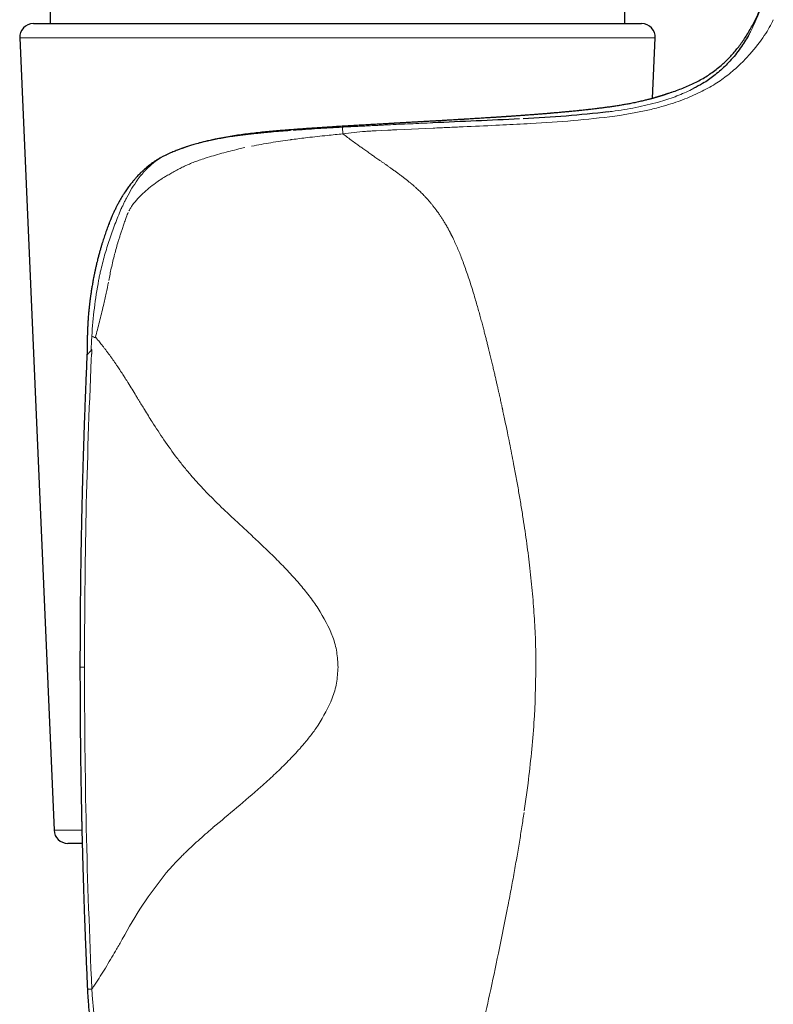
# Model space of a CAD drawing. Header units: millimetres. Extents: x 8 to 727, y 12 to 719.
# Tile 5 of 73: x 181 to 208, y 510 to 546. Entities that reach past the tile are written whole.
import ezdxf

# ---------------------------------------------------------------- set-up
doc = ezdxf.new("R2010")
doc.units = ezdxf.units.MM

msp = doc.modelspace()

# ---------------------------------------------------------------- linework, layer by layer
at = {"color": 7, "linetype": 'Continuous', "lineweight": 30}
for p, q in [((181.864, 546.282), (181.864, 547.03)), ((202.864, 547.03), (202.864, 546.282)), ((181.236, 546.282), (189.148, 546.282)), ((189.148, 546.282), (203.492, 546.282)), ((180.737, 545.761), (181.993, 516.761)), ((203.895, 543.546), (203.991, 545.761)), ((183.197, 534.133), (183.197, 534.135)), ((182.942, 522.724), (182.942, 522.724)), ((183.022, 516.282), (182.493, 516.282)), ((183.214, 510.952), (183.214, 510.952))]:
    msp.add_line(p, q, dxfattribs=at)
at = {"color": 252, "linetype": 'Continuous', "lineweight": 0}
for p, q in [((203.991, 545.761), (180.737, 545.761)), ((205.401, 543.915), (205.256, 543.836)), ((203.191, 543.378), (203.22, 543.384)), ((202.513, 542.896), (202.749, 542.931)), ((194.539, 542.399), (195.862, 542.459)), ((187.103, 541.854), (186.814, 541.761)), ((187.229, 541.891), (187.103, 541.854)), ((183.104, 522.724), (182.942, 522.724)), ((199.199, 517.476), (199.337, 518.486)), ((181.993, 516.761), (183.011, 516.761)), ((198.573, 513.857), (198.251, 512.257))]:
    msp.add_line(p, q, dxfattribs=at)
at = {"color": 252, "linetype": 'Continuous', "lineweight": 0, "flags": 128}
for points in [[(193.777, 542.361), (193.992, 542.372), (194.208, 542.383)], [(199.178, 542.611), (199.309, 542.619), (199.44, 542.626)]]:
    msp.add_lwpolyline(points, dxfattribs=at)
at = {"color": 7, "linetype": 'Continuous', "lineweight": 30}
for centre, start, end in [((181.236, 545.782), 90, 182.4813), ((203.492, 545.782), 357.5187, 90), ((182.493, 516.782), 182.4813, 270)]:
    msp.add_arc(centre, 0.5, start, end, dxfattribs=at)
for points, knots in [([(204.58, 543.77), (204.587, 543.772), (204.67, 543.8), (204.828, 543.855), (205.052, 543.941), (205.27, 544.035), (205.482, 544.138), (205.687, 544.248), (205.885, 544.367), (206.077, 544.496), (206.263, 544.636), (206.431, 544.777), (206.582, 544.917), (206.719, 545.055), (206.852, 545.201), (206.982, 545.357), (207.108, 545.521), (207.229, 545.693), (207.347, 545.874), (207.461, 546.065), (207.568, 546.259), (207.668, 546.456), (207.763, 546.654), (207.822, 546.79), (207.852, 546.86)], [0, 0, 0, 0, 0.004219, 0.056351, 0.107772, 0.158617, 0.209039, 0.259212, 0.308436, 0.357813, 0.407563, 0.457924, 0.498824, 0.540409, 0.582817, 0.626186, 0.670656, 0.715539, 0.761752, 0.809426, 0.858689, 0.904296, 0.95137, 1, 1, 1, 1]), ([(207.396, 545.843), (207.352, 545.768), (207.267, 545.623), (207.108, 545.387), (206.929, 545.147), (206.737, 544.924), (206.541, 544.721), (206.347, 544.541), (206.089, 544.331), (205.792, 544.118), (205.511, 543.972), (205.401, 543.915)], [0, 0, 0, 0, 0.139834, 0.273161, 0.400334, 0.521774, 0.613721, 0.700187, 0.781519, 0.91382, 1, 1, 1, 1]), ([(204.479, 543.731), (204.479, 543.731), (204.48, 543.732), (204.478, 543.731), (204.476, 543.731), (204.473, 543.729), (204.469, 543.728), (204.464, 543.726), (204.459, 543.724), (204.454, 543.722), (204.449, 543.721), (204.444, 543.718), (204.436, 543.716), (204.426, 543.712), (204.411, 543.707), (204.393, 543.7), (204.372, 543.693), (204.351, 543.685), (204.33, 543.678), (204.311, 543.672), (204.29, 543.665), (204.269, 543.658), (204.249, 543.651), (204.229, 543.645), (204.211, 543.639), (204.195, 543.634), (204.18, 543.629), (204.166, 543.625), (204.154, 543.622), (204.145, 543.618), (204.137, 543.616), (204.131, 543.614), (204.125, 543.612), (204.117, 543.61), (204.107, 543.607), (204.093, 543.603), (204.076, 543.598), (204.055, 543.592), (204.031, 543.585), (204.004, 543.577), (203.973, 543.568), (203.938, 543.558), (203.898, 543.547), (203.854, 543.535), (203.804, 543.522), (203.748, 543.507), (203.687, 543.491), (203.619, 543.475), (203.545, 543.457), (203.464, 543.438), (203.376, 543.418), (203.286, 543.398), (203.223, 543.385), (203.193, 543.379)], [0, 0, 0, 0, 0.0069779, 0.0230966, 0.0456338, 0.0663316, 0.0851871, 0.1021982, 0.1173629, 0.1304582, 0.1417704, 0.1517426, 0.1622045, 0.1829889, 0.2060475, 0.2313792, 0.2589826, 0.2888558, 0.3087497, 0.3295351, 0.3511973, 0.3722263, 0.391605, 0.409032, 0.4248686, 0.4391152, 0.4517726, 0.4628414, 0.4723219, 0.4802147, 0.4865202, 0.4903614, 0.4945316, 0.5002669, 0.507567, 0.5179655, 0.5304573, 0.5450414, 0.5617165, 0.5804811, 0.6009428, 0.6234166, 0.6479005, 0.6743922, 0.7034258, 0.7345355, 0.7677182, 0.8029707, 0.8402897, 0.8789507, 0.9195987, 0.9622309, 1, 1, 1, 1]), ([(203.194, 543.379), (203.162, 543.373), (203.082, 543.356), (202.948, 543.331), (202.792, 543.304), (202.634, 543.278), (202.474, 543.253), (202.313, 543.23), (202.152, 543.208), (201.991, 543.187), (201.82, 543.166), (201.639, 543.145), (201.449, 543.123), (201.26, 543.103), (201.075, 543.084), (200.893, 543.066), (200.71, 543.049), (200.526, 543.032), (200.343, 543.015), (200.166, 543), (199.997, 542.986), (199.835, 542.973), (199.681, 542.961), (199.539, 542.95), (199.409, 542.94), (199.291, 542.931), (199.181, 542.923), (199.079, 542.916), (198.985, 542.909), (198.901, 542.903), (198.827, 542.898), (198.761, 542.893), (198.703, 542.889), (198.652, 542.886), (198.608, 542.883), (198.573, 542.88), (198.544, 542.878), (198.519, 542.877), (198.497, 542.875), (198.475, 542.874), (198.45, 542.872), (198.419, 542.87), (198.38, 542.867), (198.332, 542.864), (198.278, 542.861), (198.193, 542.855), (198.078, 542.847), (197.912, 542.837), (197.722, 542.825), (197.505, 542.811), (197.281, 542.798), (197.055, 542.784), (196.832, 542.771), (196.604, 542.757), (196.374, 542.744), (196.141, 542.73), (195.911, 542.717), (195.686, 542.704), (195.466, 542.692), (195.249, 542.68), (195.053, 542.668), (194.873, 542.658), (194.704, 542.649), (194.525, 542.639), (194.335, 542.628), (194.134, 542.617), (193.921, 542.605), (193.698, 542.592), (193.462, 542.579), (193.213, 542.564), (192.952, 542.549), (192.679, 542.533), (192.394, 542.516), (192.12, 542.499), (191.859, 542.482), (191.612, 542.466), (191.357, 542.448), (191.096, 542.43), (190.837, 542.411), (190.579, 542.391), (190.324, 542.37), (190.064, 542.348), (189.799, 542.324), (189.528, 542.297), (189.251, 542.267), (188.977, 542.233), (188.706, 542.195), (188.437, 542.153), (188.164, 542.105), (187.949, 542.064), (187.827, 542.036), (187.796, 542.029)], [0, 0, 0, 0, 0.011863, 0.029518, 0.046743, 0.063538, 0.079904, 0.095561, 0.110804, 0.125633, 0.140047, 0.156668, 0.1727, 0.188144, 0.202998, 0.217263, 0.230938, 0.245182, 0.258722, 0.271557, 0.283688, 0.295113, 0.305833, 0.315846, 0.324404, 0.332367, 0.339737, 0.346511, 0.352691, 0.358276, 0.363067, 0.367312, 0.371036, 0.374371, 0.377336, 0.379407, 0.38125, 0.382865, 0.384252, 0.385505, 0.386988, 0.388981, 0.391486, 0.394503, 0.398018, 0.401719, 0.410625, 0.41979, 0.432601, 0.445885, 0.459592, 0.473176, 0.486494, 0.499547, 0.513484, 0.527104, 0.540408, 0.553395, 0.566067, 0.578422, 0.590621, 0.599567, 0.6091, 0.619221, 0.629931, 0.64123, 0.653119, 0.665599, 0.678673, 0.692596, 0.707138, 0.722304, 0.738098, 0.754525, 0.767881, 0.781635, 0.79579, 0.810349, 0.825319, 0.839286, 0.8536, 0.868266, 0.883301, 0.89872, 0.914542, 0.93079, 0.946078, 0.961766, 0.977879, 0.994443, 1, 1, 1, 1]), ([(202.27, 543.051), (201.757, 542.996), (200.725, 542.885), (199.683, 542.829), (199.158, 542.802)], [0, 0, 0, 0, 0.497017, 1, 1, 1, 1]), ([(199.025, 542.795), (198.497, 542.769), (197.44, 542.719), (196.383, 542.674), (195.854, 542.652)], [0, 0, 0, 0, 0.4997652, 1, 1, 1, 1]), ([(187.794, 542.029), (187.731, 542.015), (187.57, 541.98), (187.412, 541.94), (187.316, 541.915)], [0, 0, 0, 0, 0.393131, 1, 1, 1, 1]), ([(187.315, 541.915), (187.28, 541.905), (187.212, 541.887), (187.115, 541.859), (187.026, 541.832), (186.947, 541.807), (186.881, 541.786), (186.827, 541.768), (186.783, 541.753), (186.745, 541.74), (186.711, 541.728), (186.672, 541.714), (186.623, 541.696), (186.564, 541.674), (186.497, 541.649), (186.422, 541.619), (186.34, 541.585), (186.251, 541.547), (186.156, 541.504), (186.053, 541.457), (185.982, 541.422), (185.945, 541.404)], [0, 0, 0, 0, 0.074646, 0.142985, 0.205075, 0.260944, 0.310605, 0.345274, 0.376116, 0.403133, 0.426426, 0.450872, 0.487522, 0.53039, 0.579498, 0.634871, 0.696532, 0.763236, 0.836044, 0.914963, 1, 1, 1, 1]), ([(185.916, 541.388), (185.905, 541.382), (185.857, 541.357), (185.779, 541.31), (185.683, 541.248), (185.597, 541.188), (185.519, 541.131), (185.451, 541.077), (185.392, 541.029), (185.343, 540.987), (185.303, 540.953), (185.271, 540.924), (185.243, 540.898), (185.211, 540.868), (185.169, 540.827), (185.117, 540.776), (185.061, 540.718), (185.001, 540.653), (184.938, 540.581), (184.859, 540.488), (184.767, 540.372), (184.664, 540.232), (184.573, 540.098), (184.494, 539.973), (184.427, 539.861), (184.364, 539.748), (184.306, 539.64), (184.26, 539.549), (184.224, 539.474), (184.195, 539.415), (184.17, 539.359), (184.146, 539.308), (184.126, 539.261), (184.108, 539.22), (184.094, 539.188), (184.083, 539.16), (184.071, 539.132), (184.057, 539.099), (184.041, 539.06), (184.024, 539.017), (183.989, 538.929), (183.939, 538.795), (183.873, 538.611), (183.82, 538.453), (183.778, 538.322), (183.746, 538.219), (183.713, 538.107), (183.678, 537.987), (183.642, 537.856), (183.605, 537.716), (183.575, 537.597), (183.551, 537.501), (183.536, 537.435), (183.522, 537.375), (183.511, 537.328), (183.504, 537.294), (183.499, 537.271), (183.495, 537.253), (183.491, 537.233), (183.485, 537.207), (183.477, 537.171), (183.468, 537.127), (183.458, 537.075), (183.439, 536.982), (183.415, 536.853), (183.387, 536.694), (183.362, 536.54), (183.344, 536.421), (183.332, 536.332), (183.324, 536.273), (183.316, 536.213), (183.308, 536.155), (183.301, 536.1), (183.296, 536.054), (183.292, 536.02), (183.288, 535.989), (183.285, 535.956), (183.28, 535.911), (183.274, 535.854), (183.267, 535.785), (183.259, 535.706), (183.251, 535.616), (183.244, 535.533), (183.239, 535.456), (183.234, 535.389), (183.229, 535.318), (183.225, 535.246), (183.222, 535.181), (183.219, 535.128), (183.218, 535.091), (183.217, 535.062), (183.216, 535.034), (183.214, 534.999), (183.213, 534.952), (183.211, 534.89), (183.21, 534.822), (183.208, 534.751), (183.208, 534.677), (183.207, 534.605), (183.206, 534.534), (183.206, 534.477), (183.205, 534.428), (183.204, 534.382), (183.203, 534.329), (183.201, 534.268), (183.199, 534.202), (183.197, 534.156), (183.196, 534.133)], [0, 0, 0, 0, 0.004757, 0.019767, 0.033721, 0.046657, 0.058574, 0.069447, 0.079132, 0.087017, 0.093657, 0.099025, 0.103224, 0.107838, 0.115856, 0.125, 0.135095, 0.146159, 0.158208, 0.170977, 0.191848, 0.213689, 0.236477, 0.252542, 0.269021, 0.285498, 0.300809, 0.314872, 0.323617, 0.331796, 0.339407, 0.346451, 0.352917, 0.358439, 0.362833, 0.366, 0.369637, 0.374076, 0.379317, 0.385285, 0.391453, 0.4143, 0.438447, 0.463935, 0.476178, 0.489461, 0.503857, 0.519387, 0.536075, 0.553947, 0.573034, 0.581647, 0.590434, 0.598198, 0.604455, 0.608308, 0.611219, 0.613197, 0.615107, 0.618673, 0.623228, 0.628778, 0.635329, 0.642779, 0.663769, 0.683744, 0.702674, 0.721158, 0.72847, 0.73581, 0.743178, 0.750574, 0.757659, 0.763402, 0.767725, 0.770621, 0.774667, 0.780203, 0.787236, 0.795776, 0.805776, 0.816843, 0.828908, 0.836841, 0.845157, 0.85386, 0.86295, 0.872058, 0.877947, 0.882541, 0.885837, 0.888802, 0.892638, 0.898786, 0.906359, 0.915314, 0.924253, 0.932526, 0.942345, 0.95101, 0.958513, 0.963535, 0.969091, 0.975602, 0.983067, 0.991487, 1, 1, 1, 1]), ([(183.197, 534.135), (183.194, 534.088), (183.187, 533.927), (183.175, 533.654), (183.161, 533.321), (183.148, 533), (183.136, 532.69), (183.124, 532.392), (183.113, 532.097), (183.103, 531.804), (183.093, 531.516), (183.083, 531.242), (183.075, 530.982), (183.067, 530.735), (183.06, 530.503), (183.053, 530.284), (183.047, 530.08), (183.042, 529.889), (183.037, 529.724), (183.033, 529.582), (183.03, 529.46), (183.027, 529.341), (183.024, 529.219), (183.021, 529.081), (183.017, 528.926), (183.013, 528.752), (183.008, 528.567), (183.004, 528.371), (182.999, 528.162), (182.995, 527.943), (182.99, 527.718), (182.986, 527.49), (182.982, 527.258), (182.977, 527.016), (182.973, 526.765), (182.969, 526.504), (182.966, 526.233), (182.962, 525.953), (182.958, 525.662), (182.955, 525.362), (182.952, 525.052), (182.949, 524.733), (182.947, 524.383), (182.945, 524.002), (182.943, 523.588), (182.942, 523.16), (182.942, 522.871), (182.942, 522.724)], [0, 0, 0, 0, 0.012328, 0.042517, 0.071694, 0.099861, 0.127017, 0.153163, 0.178298, 0.20478, 0.23004, 0.254077, 0.276892, 0.298485, 0.318856, 0.338005, 0.355932, 0.372638, 0.388121, 0.39943, 0.409984, 0.42004, 0.430721, 0.44216, 0.45634, 0.471534, 0.487741, 0.504963, 0.523199, 0.542449, 0.562712, 0.582178, 0.602496, 0.623666, 0.645688, 0.668562, 0.692288, 0.716867, 0.742298, 0.768581, 0.795717, 0.823706, 0.852547, 0.887633, 0.923903, 0.961359, 1, 1, 1, 1]), ([(182.942, 522.724), (182.942, 522.603), (182.942, 522.365), (182.943, 522.013), (182.944, 521.674), (182.945, 521.346), (182.947, 521.031), (182.949, 520.727), (182.952, 520.442), (182.954, 520.176), (182.957, 519.928), (182.96, 519.69), (182.962, 519.462), (182.965, 519.244), (182.968, 519.036), (182.971, 518.837), (182.974, 518.649), (182.977, 518.47), (182.98, 518.301), (182.983, 518.142), (182.985, 517.996), (182.988, 517.862), (182.99, 517.738), (182.993, 517.616), (182.995, 517.492), (182.998, 517.351), (183.001, 517.193), (183.005, 517.016), (183.01, 516.828), (183.014, 516.627), (183.019, 516.415), (183.025, 516.192), (183.031, 515.963), (183.037, 515.73), (183.044, 515.494), (183.051, 515.248), (183.058, 514.992), (183.067, 514.726), (183.075, 514.45), (183.085, 514.165), (183.095, 513.869), (183.106, 513.563), (183.117, 513.248), (183.13, 512.923), (183.143, 512.567), (183.159, 512.179), (183.177, 511.757), (183.195, 511.347), (183.207, 511.077), (183.213, 510.952)], [0, 0, 0, 0, 0.030814, 0.06063, 0.089447, 0.117266, 0.144087, 0.169909, 0.194734, 0.216614, 0.237655, 0.257857, 0.277222, 0.295748, 0.313436, 0.330286, 0.346298, 0.361471, 0.375807, 0.389304, 0.401964, 0.413132, 0.423556, 0.433488, 0.444038, 0.455335, 0.469341, 0.484348, 0.500356, 0.517365, 0.535376, 0.554389, 0.574403, 0.593629, 0.613696, 0.634605, 0.656356, 0.678949, 0.702383, 0.726659, 0.751777, 0.777737, 0.804539, 0.832184, 0.86067, 0.895325, 0.931151, 0.968147, 1, 1, 1, 1]), ([(183.023, 516.282), (183.023, 516.253), (183.026, 516.146), (183.031, 515.963), (183.037, 515.73), (183.044, 515.494), (183.051, 515.248), (183.058, 514.992), (183.067, 514.726), (183.075, 514.45), (183.085, 514.165), (183.095, 513.869), (183.106, 513.563), (183.117, 513.248), (183.13, 512.923), (183.143, 512.567), (183.159, 512.179), (183.177, 511.757), (183.195, 511.347), (183.207, 511.077), (183.213, 510.952)], [0, 0, 0, 0, 0.016264, 0.060451, 0.102898, 0.147204, 0.193367, 0.241389, 0.291269, 0.343007, 0.396604, 0.45206, 0.509375, 0.568549, 0.629582, 0.692475, 0.768987, 0.848083, 0.929763, 1, 1, 1, 1]), ([(183.213, 510.952), (183.216, 510.893), (183.223, 510.762), (183.236, 510.562), (183.251, 510.357), (183.267, 510.163), (183.285, 509.98), (183.303, 509.813), (183.321, 509.66), (183.338, 509.52), (183.356, 509.391), (183.373, 509.273), (183.393, 509.138), (183.419, 508.982), (183.451, 508.799), (183.486, 508.61), (183.526, 508.416), (183.56, 508.262), (183.586, 508.148), (183.602, 508.079), (183.618, 508.015), (183.632, 507.959), (183.644, 507.91), (183.654, 507.869), (183.663, 507.835), (183.669, 507.811), (183.674, 507.793), (183.678, 507.777), (183.684, 507.757), (183.691, 507.729), (183.701, 507.691), (183.714, 507.645), (183.728, 507.592), (183.75, 507.515), (183.78, 507.414), (183.818, 507.287), (183.859, 507.157), (183.904, 507.019), (183.952, 506.879), (184.002, 506.737), (184.055, 506.594), (184.111, 506.45), (184.167, 506.308), (184.224, 506.171), (184.281, 506.039), (184.337, 505.913), (184.383, 505.813), (184.417, 505.74), (184.438, 505.696), (184.456, 505.657), (184.472, 505.625), (184.484, 505.6), (184.494, 505.579), (184.504, 505.56), (184.516, 505.536), (184.533, 505.502), (184.555, 505.457), (184.581, 505.407), (184.609, 505.353), (184.655, 505.265), (184.722, 505.14), (184.813, 504.978), (184.898, 504.832), (184.976, 504.702), (185.047, 504.587), (185.126, 504.464), (185.209, 504.338), (185.297, 504.21), (185.388, 504.081), (185.486, 503.946), (185.592, 503.806), (185.706, 503.661), (185.829, 503.512), (185.949, 503.372), (186.029, 503.283), (186.065, 503.243)], [0, 0, 0, 0, 0.020932, 0.046477, 0.070713, 0.093621, 0.115181, 0.135376, 0.153163, 0.169729, 0.185073, 0.199191, 0.212083, 0.233337, 0.255197, 0.27782, 0.30121, 0.325372, 0.334012, 0.34263, 0.350456, 0.357349, 0.363308, 0.368332, 0.372419, 0.37557, 0.377226, 0.378884, 0.38139, 0.384761, 0.388997, 0.395428, 0.401882, 0.408313, 0.423873, 0.43932, 0.45544, 0.472603, 0.490816, 0.508187, 0.526426, 0.54516, 0.563395, 0.581075, 0.598194, 0.614749, 0.630737, 0.637482, 0.64345, 0.648561, 0.652815, 0.656211, 0.658748, 0.660909, 0.663814, 0.668585, 0.674605, 0.681652, 0.688947, 0.69642, 0.717486, 0.739853, 0.763523, 0.778427, 0.794677, 0.81228, 0.831237, 0.849309, 0.868462, 0.888697, 0.910015, 0.932417, 0.955904, 0.980478, 1, 1, 1, 1])]:
    msp.add_open_spline(points, degree=3, knots=knots, dxfattribs=at)
at = {"color": 252, "linetype": 'Continuous', "lineweight": 0}
for points, knots in [([(207.852, 546.86), (207.849, 546.849), (207.841, 546.826), (207.774, 546.645), (207.666, 546.371), (207.535, 546.108), (207.471, 545.979)], [0, 0, 0, 0, 0.249439, 0.499339, 0.753996, 1, 1, 1, 1]), ([(207.452, 545.16), (207.645, 545.395), (208.03, 545.867), (208.216, 546.239), (208.309, 546.426)], [0, 0, 0, 0, 0.499918, 1, 1, 1, 1]), ([(207.471, 545.979), (207.459, 545.956), (207.435, 545.912), (207.409, 545.866), (207.396, 545.843)], [0, 0, 0, 0, 0.502138, 1, 1, 1, 1]), ([(206.645, 544.4), (206.795, 544.524), (207.106, 544.78), (207.334, 545.03), (207.452, 545.16)], [0, 0, 0, 0, 0.4817617, 1, 1, 1, 1]), ([(205.631, 543.769), (205.821, 543.869), (206.201, 544.068), (206.497, 544.289), (206.645, 544.4)], [0, 0, 0, 0, 0.499954, 1, 1, 1, 1]), ([(202.749, 542.931), (202.927, 542.961), (203.273, 543.02), (203.787, 543.127), (204.245, 543.248), (204.648, 543.37), (204.996, 543.492), (205.317, 543.627), (205.526, 543.722), (205.631, 543.769)], [0, 0, 0, 0, 0.169789, 0.331668, 0.49993, 0.63097, 0.750024, 0.874866, 1, 1, 1, 1]), ([(203.22, 543.384), (203.295, 543.4), (203.446, 543.432), (203.648, 543.481), (203.811, 543.522), (203.94, 543.558), (204.037, 543.585), (204.107, 543.606), (204.146, 543.618), (204.16, 543.623), (204.164, 543.624), (204.169, 543.625), (204.173, 543.627), (204.177, 543.628), (204.183, 543.63), (204.192, 543.632), (204.205, 543.637), (204.223, 543.642), (204.248, 543.65), (204.279, 543.66), (204.314, 543.672), (204.35, 543.684), (204.386, 543.696), (204.419, 543.708), (204.441, 543.716), (204.453, 543.72), (204.456, 543.721), (204.459, 543.723), (204.461, 543.724), (204.464, 543.725), (204.467, 543.726), (204.47, 543.727), (204.473, 543.728), (204.476, 543.729), (204.481, 543.731), (204.488, 543.734), (204.499, 543.738), (204.512, 543.743), (204.525, 543.748), (204.539, 543.753), (204.551, 543.758), (204.563, 543.763), (204.572, 543.767), (204.579, 543.77), (204.58, 543.77), (204.58, 543.77)], [0, 0, 0, 0, 0.08493, 0.169984, 0.255166, 0.31146, 0.36781, 0.417442, 0.439294, 0.442156, 0.445018, 0.447881, 0.450743, 0.453606, 0.456468, 0.46258, 0.471534, 0.483332, 0.50225, 0.525689, 0.553653, 0.586146, 0.618492, 0.654353, 0.688822, 0.692354, 0.695913, 0.699498, 0.703109, 0.706747, 0.710411, 0.714101, 0.717818, 0.721025, 0.726153, 0.737448, 0.753067, 0.773012, 0.797286, 0.8225, 0.851139, 0.883205, 0.918702, 0.957632, 1, 1, 1, 1]), ([(203.895, 543.548), (203.914, 543.553), (203.968, 543.568), (204.023, 543.584), (204.065, 543.597), (204.083, 543.602), (204.1, 543.607), (204.117, 543.612), (204.133, 543.617), (204.149, 543.622), (204.165, 543.627), (204.221, 543.645), (204.308, 543.674), (204.409, 543.708), (204.486, 543.735), (204.54, 543.755), (204.574, 543.768), (204.578, 543.769), (204.58, 543.77)], [0, 0, 0, 0, 0.040308, 0.116764, 0.131649, 0.146492, 0.161292, 0.176051, 0.190769, 0.205447, 0.220084, 0.234682, 0.364685, 0.493349, 0.620956, 0.747768, 0.874035, 1, 1, 1, 1]), ([(205.256, 543.836), (205.08, 543.758), (204.728, 543.6), (204.314, 543.474), (204.108, 543.411)], [0, 0, 0, 0, 0.499937, 1, 1, 1, 1]), ([(204.48, 543.731), (204.481, 543.731), (204.512, 543.748), (204.547, 543.759), (204.58, 543.77)], [0, 0, 0, 0, 0.018531, 1, 1, 1, 1]), ([(204.108, 543.411), (203.835, 543.341), (203.288, 543.199), (202.706, 543.114), (202.415, 543.071)], [0, 0, 0, 0, 0.499763, 1, 1, 1, 1]), ([(199.114, 542.918), (199.257, 542.928), (199.542, 542.949), (199.953, 542.982), (200.351, 543.015), (200.735, 543.05), (201.103, 543.086), (201.455, 543.123), (201.79, 543.162), (202.108, 543.202), (202.408, 543.243), (202.69, 543.286), (202.953, 543.331), (203.112, 543.362), (203.191, 543.378)], [0, 0, 0, 0, 0.083624, 0.167192, 0.250707, 0.33417, 0.417581, 0.500937, 0.584238, 0.667483, 0.750675, 0.833819, 0.916923, 1, 1, 1, 1]), ([(202.415, 543.071), (202.391, 543.067), (202.343, 543.061), (202.294, 543.054), (202.27, 543.051)], [0, 0, 0, 0, 0.4996302, 1, 1, 1, 1]), ([(193.318, 542.569), (193.434, 542.576), (193.666, 542.589), (194.011, 542.609), (194.356, 542.628), (194.698, 542.647), (195.037, 542.666), (195.371, 542.685), (195.7, 542.704), (196.027, 542.723), (196.352, 542.741), (196.677, 542.76), (196.999, 542.779), (197.318, 542.799), (197.633, 542.818), (197.941, 542.838), (198.243, 542.857), (198.539, 542.877), (198.83, 542.897), (199.019, 542.911), (199.114, 542.918)], [0, 0, 0, 0, 0.056356, 0.112662, 0.168921, 0.225135, 0.281306, 0.336434, 0.391523, 0.446574, 0.501586, 0.55756, 0.613494, 0.669389, 0.725245, 0.781062, 0.835847, 0.890596, 0.945313, 1, 1, 1, 1]), ([(199.44, 542.626), (199.955, 542.656), (200.985, 542.717), (202.003, 542.836), (202.513, 542.896)], [0, 0, 0, 0, 0.500084, 1, 1, 1, 1]), ([(187.291, 541.908), (187.459, 541.95), (187.789, 542.033), (188.293, 542.13), (188.796, 542.209), (189.298, 542.273), (189.8, 542.324), (190.336, 542.371), (190.906, 542.415), (191.51, 542.458), (192.115, 542.497), (192.718, 542.534), (193.118, 542.557), (193.318, 542.569)], [0, 0, 0, 0, 0.088835, 0.175766, 0.261161, 0.345343, 0.428603, 0.511202, 0.609759, 0.707846, 0.805534, 0.902894, 1, 1, 1, 1]), ([(190.639, 542.37), (190.522, 542.361), (190.286, 542.343), (190.052, 542.323), (189.934, 542.313)], [0, 0, 0, 0, 0.491382, 1, 1, 1, 1]), ([(192.537, 542.493), (192.238, 542.475), (191.633, 542.439), (191.038, 542.398), (190.738, 542.377)], [0, 0, 0, 0, 0.495148, 1, 1, 1, 1]), ([(192.953, 542.515), (192.884, 542.512), (192.746, 542.505), (192.606, 542.497), (192.537, 542.493)], [0, 0, 0, 0, 0.5013199, 1, 1, 1, 1]), ([(192.562, 542.246), (192.557, 542.312), (192.545, 542.444), (192.54, 542.477), (192.537, 542.493)], [0, 0, 0, 0, 0.50007, 1, 1, 1, 1]), ([(192.562, 542.246), (192.699, 542.262), (192.972, 542.294), (193.246, 542.325), (193.383, 542.34)], [0, 0, 0, 0, 0.499962, 1, 1, 1, 1]), ([(193.368, 542.535), (193.299, 542.532), (193.16, 542.525), (193.022, 542.518), (192.953, 542.515)], [0, 0, 0, 0, 0.4984004, 1, 1, 1, 1]), ([(193.786, 542.557), (193.716, 542.553), (193.577, 542.546), (193.438, 542.539), (193.368, 542.535)], [0, 0, 0, 0, 0.500199, 1, 1, 1, 1]), ([(193.383, 542.34), (193.449, 542.344), (193.58, 542.351), (193.711, 542.358), (193.777, 542.361)], [0, 0, 0, 0, 0.499951, 1, 1, 1, 1]), ([(194.197, 542.577), (194.129, 542.574), (193.992, 542.567), (193.855, 542.56), (193.786, 542.557)], [0, 0, 0, 0, 0.500091, 1, 1, 1, 1]), ([(195.854, 542.652), (195.577, 542.64), (195.025, 542.616), (194.473, 542.59), (194.197, 542.577)], [0, 0, 0, 0, 0.500525, 1, 1, 1, 1]), ([(194.208, 542.383), (194.263, 542.385), (194.374, 542.391), (194.484, 542.396), (194.539, 542.399)], [0, 0, 0, 0, 0.499978, 1, 1, 1, 1]), ([(195.862, 542.458), (196.044, 542.467), (196.409, 542.483), (196.774, 542.499), (196.957, 542.507)], [0, 0, 0, 0, 0.499941, 1, 1, 1, 1]), ([(196.957, 542.507), (197.359, 542.524), (198.099, 542.557), (198.839, 542.594), (199.178, 542.611)], [0, 0, 0, 0, 0.542537, 1, 1, 1, 1]), ([(188.092, 542.083), (187.954, 542.057), (187.684, 542.006), (187.421, 541.94), (187.291, 541.908)], [0, 0, 0, 0, 0.509636, 1, 1, 1, 1]), ([(188.606, 542.166), (188.518, 542.153), (188.346, 542.128), (188.176, 542.098), (188.092, 542.083)], [0, 0, 0, 0, 0.506736, 1, 1, 1, 1]), ([(189.405, 542.263), (189.268, 542.248), (189, 542.22), (188.735, 542.184), (188.606, 542.166)], [0, 0, 0, 0, 0.510598, 1, 1, 1, 1]), ([(190.634, 542.031), (190.397, 541.997), (189.922, 541.928), (189.455, 541.839), (189.221, 541.795)], [0, 0, 0, 0, 0.498613, 1, 1, 1, 1]), ([(189.448, 542.267), (189.44, 542.267), (189.426, 542.265), (189.412, 542.264), (189.405, 542.263)], [0, 0, 0, 0, 0.5005679, 1, 1, 1, 1]), ([(189.934, 542.313), (189.846, 542.305), (189.683, 542.291), (189.522, 542.275), (189.448, 542.267)], [0, 0, 0, 0, 0.533058, 1, 1, 1, 1]), ([(190.634, 542.031), (190.646, 542.032), (190.671, 542.036), (190.695, 542.039), (190.707, 542.041)], [0, 0, 0, 0, 0.500046, 1, 1, 1, 1]), ([(190.707, 542.041), (190.8, 542.053), (190.986, 542.078), (191.173, 542.1), (191.266, 542.112)], [0, 0, 0, 0, 0.500373, 1, 1, 1, 1]), ([(191.266, 542.112), (191.506, 542.139), (191.938, 542.187), (192.371, 542.228), (192.563, 542.246)], [0, 0, 0, 0, 0.556568, 1, 1, 1, 1]), ([(193.623, 541.476), (193.597, 541.494), (193.546, 541.53), (193.471, 541.584), (193.398, 541.635), (193.329, 541.684), (193.262, 541.732), (193.198, 541.778), (193.136, 541.822), (193.038, 541.893), (192.902, 541.991), (192.73, 542.118), (192.619, 542.203), (192.563, 542.246)], [0, 0, 0, 0, 0.0708767, 0.1394686, 0.2057893, 0.2698493, 0.3316567, 0.3912169, 0.4485332, 0.5036066, 0.6679216, 0.833294, 1, 1, 1, 1]), ([(185.912, 541.384), (185.964, 541.41), (186.03, 541.442), (186.1, 541.475), (186.12, 541.484), (186.126, 541.487), (186.202, 541.522), (186.426, 541.621), (186.659, 541.705), (186.814, 541.761)], [0, 0, 0, 0, 0.180175, 0.228441, 0.24213, 0.246366, 0.248862, 0.503348, 1, 1, 1, 1]), ([(187.291, 541.908), (187.282, 541.905), (187.261, 541.899), (187.241, 541.894), (187.229, 541.891)], [0, 0, 0, 0, 0.430031, 1, 1, 1, 1]), ([(187.524, 541.357), (187.726, 541.419), (188.129, 541.542), (188.545, 541.643), (188.753, 541.694)], [0, 0, 0, 0, 0.50002, 1, 1, 1, 1]), ([(188.753, 541.694), (188.79, 541.702), (188.863, 541.719), (188.936, 541.736), (188.972, 541.744)], [0, 0, 0, 0, 0.5003048, 1, 1, 1, 1]), ([(185.912, 541.384), (185.816, 541.321), (185.623, 541.195), (185.451, 541.03), (185.365, 540.948)], [0, 0, 0, 0, 0.499986, 1, 1, 1, 1]), ([(187.131, 541.219), (187.187, 541.24), (187.317, 541.289), (187.449, 541.332), (187.524, 541.357)], [0, 0, 0, 0, 0.431679, 1, 1, 1, 1]), ([(194.731, 540.689), (194.693, 540.718), (194.619, 540.774), (194.51, 540.855), (194.406, 540.93), (194.308, 541), (194.215, 541.065), (194.128, 541.125), (194.043, 541.185), (193.959, 541.243), (193.878, 541.299), (193.804, 541.35), (193.737, 541.396), (193.678, 541.438), (193.64, 541.464), (193.623, 541.476)], [0, 0, 0, 0, 0.105074, 0.204184, 0.297642, 0.385707, 0.468592, 0.546467, 0.619472, 0.698628, 0.771425, 0.837938, 0.898194, 0.952212, 1, 1, 1, 1]), ([(185.192, 540.751), (185.221, 540.785), (185.281, 540.854), (185.337, 540.916), (185.365, 540.948)], [0, 0, 0, 0, 0.499754, 1, 1, 1, 1]), ([(186.107, 540.708), (186.16, 540.738), (186.268, 540.798), (186.377, 540.859), (186.432, 540.89)], [0, 0, 0, 0, 0.494127, 1, 1, 1, 1]), ([(186.432, 540.89), (186.436, 540.892), (186.442, 540.896), (186.448, 540.899), (186.451, 540.901)], [0, 0, 0, 0, 0.500028, 1, 1, 1, 1]), ([(186.451, 540.901), (186.502, 540.929), (186.606, 540.987), (186.77, 541.067), (186.946, 541.146), (187.068, 541.194), (187.131, 541.219)], [0, 0, 0, 0, 0.228281, 0.470947, 0.728156, 1, 1, 1, 1]), ([(184.656, 539.924), (184.717, 540.036), (184.838, 540.259), (184.977, 540.463), (185.046, 540.564)], [0, 0, 0, 0, 0.500086, 1, 1, 1, 1]), ([(185.192, 540.751), (185.167, 540.721), (185.117, 540.66), (185.07, 540.596), (185.046, 540.564)], [0, 0, 0, 0, 0.49532, 1, 1, 1, 1]), ([(185.762, 540.488), (185.798, 540.513), (185.865, 540.559), (185.933, 540.602), (185.965, 540.623)], [0, 0, 0, 0, 0.53938, 1, 1, 1, 1]), ([(185.965, 540.623), (185.991, 540.639), (186.038, 540.669), (186.085, 540.696), (186.107, 540.708)], [0, 0, 0, 0, 0.556834, 1, 1, 1, 1]), ([(195.834, 539.643), (195.826, 539.654), (195.807, 539.677), (195.776, 539.715), (195.738, 539.76), (195.697, 539.807), (195.654, 539.855), (195.611, 539.904), (195.568, 539.951), (195.517, 540.004), (195.463, 540.06), (195.402, 540.12), (195.346, 540.173), (195.289, 540.228), (195.224, 540.286), (195.153, 540.349), (195.1, 540.394), (195.07, 540.42), (195.06, 540.428), (195.05, 540.436), (195.039, 540.445), (195.029, 540.453), (195.003, 540.474), (194.964, 540.507), (194.912, 540.548), (194.867, 540.583), (194.828, 540.614), (194.795, 540.64), (194.768, 540.66), (194.748, 540.676), (194.736, 540.685), (194.731, 540.689)], [0, 0, 0, 0, 0.026364, 0.059299, 0.098568, 0.14391, 0.183619, 0.226778, 0.273265, 0.310568, 0.372159, 0.428238, 0.479106, 0.524967, 0.584519, 0.649507, 0.711052, 0.719406, 0.727829, 0.736318, 0.744875, 0.753499, 0.762189, 0.810184, 0.852761, 0.890043, 0.922134, 0.949117, 0.971056, 0.988005, 1, 1, 1, 1]), ([(185.297, 540.117), (185.37, 540.181), (185.519, 540.313), (185.68, 540.429), (185.762, 540.488)], [0, 0, 0, 0, 0.487118, 1, 1, 1, 1]), ([(184.53, 539.674), (184.551, 539.716), (184.592, 539.8), (184.634, 539.882), (184.656, 539.924)], [0, 0, 0, 0, 0.495458, 1, 1, 1, 1]), ([(184.869, 539.647), (184.931, 539.726), (185.063, 539.894), (185.216, 540.04), (185.297, 540.117)], [0, 0, 0, 0, 0.472919, 1, 1, 1, 1]), ([(184.442, 539.488), (184.367, 539.306), (184.217, 538.942), (184.083, 538.564), (184.016, 538.375)], [0, 0, 0, 0, 0.499872, 1, 1, 1, 1]), ([(184.473, 539.551), (184.467, 539.541), (184.457, 539.52), (184.447, 539.498), (184.442, 539.488)], [0, 0, 0, 0, 0.499857, 1, 1, 1, 1]), ([(184.478, 539.562), (184.477, 539.56), (184.475, 539.557), (184.473, 539.553), (184.473, 539.551)], [0, 0, 0, 0, 0.499974, 1, 1, 1, 1]), ([(184.478, 539.562), (184.486, 539.581), (184.504, 539.618), (184.521, 539.655), (184.53, 539.674)], [0, 0, 0, 0, 0.500263, 1, 1, 1, 1]), ([(184.734, 539.43), (184.754, 539.467), (184.795, 539.542), (184.844, 539.612), (184.869, 539.647)], [0, 0, 0, 0, 0.500929, 1, 1, 1, 1]), ([(196.893, 537.73), (196.867, 537.796), (196.814, 537.93), (196.729, 538.129), (196.631, 538.347), (196.553, 538.507), (196.499, 538.613), (196.482, 538.646), (196.464, 538.679), (196.447, 538.711), (196.43, 538.744), (196.395, 538.807), (196.343, 538.899), (196.274, 539.016), (196.207, 539.125), (196.141, 539.227), (196.07, 539.331), (195.994, 539.437), (195.914, 539.544), (195.86, 539.611), (195.834, 539.643)], [0, 0, 0, 0, 0.095558, 0.192325, 0.289843, 0.418957, 0.435851, 0.452734, 0.469604, 0.48646, 0.503298, 0.520117, 0.585765, 0.648008, 0.707021, 0.762968, 0.81601, 0.881403, 0.942599, 1, 1, 1, 1]), ([(184.633, 539.192), (184.614, 539.136), (184.577, 539.027), (184.54, 538.917), (184.522, 538.864)], [0, 0, 0, 0, 0.517182, 1, 1, 1, 1]), ([(184.705, 539.373), (184.693, 539.346), (184.665, 539.286), (184.644, 539.225), (184.633, 539.192)], [0, 0, 0, 0, 0.454546, 1, 1, 1, 1]), ([(184.522, 538.864), (184.506, 538.814), (184.474, 538.719), (184.442, 538.623), (184.426, 538.577)], [0, 0, 0, 0, 0.51967, 1, 1, 1, 1]), ([(184.016, 538.375), (183.957, 538.186), (183.838, 537.805), (183.742, 537.417), (183.694, 537.222)], [0, 0, 0, 0, 0.498679, 1, 1, 1, 1]), ([(184.426, 538.577), (184.412, 538.533), (184.383, 538.447), (184.356, 538.359), (184.342, 538.316)], [0, 0, 0, 0, 0.500581, 1, 1, 1, 1]), ([(184.342, 538.316), (184.296, 538.157), (184.2, 537.833), (184.125, 537.501), (184.087, 537.331)], [0, 0, 0, 0, 0.487679, 1, 1, 1, 1]), ([(197.402, 536.212), (197.375, 536.305), (197.32, 536.488), (197.236, 536.756), (197.152, 537.014), (197.066, 537.263), (196.981, 537.501), (196.922, 537.654), (196.893, 537.73)], [0, 0, 0, 0, 0.177193, 0.350752, 0.520247, 0.685244, 0.845307, 1, 1, 1, 1]), ([(184.087, 537.331), (184.071, 537.257), (184.04, 537.108), (184.012, 536.957), (183.998, 536.882)], [0, 0, 0, 0, 0.4958154, 1, 1, 1, 1]), ([(183.694, 537.222), (183.682, 537.167), (183.657, 537.055), (183.634, 536.943), (183.623, 536.886)], [0, 0, 0, 0, 0.497057, 1, 1, 1, 1]), ([(183.373, 534.845), (183.4, 535.187), (183.453, 535.873), (183.566, 536.548), (183.623, 536.886)], [0, 0, 0, 0, 0.500073, 1, 1, 1, 1]), ([(183.797, 535.965), (183.833, 536.115), (183.901, 536.401), (183.96, 536.688), (183.987, 536.824)], [0, 0, 0, 0, 0.527719, 1, 1, 1, 1]), ([(197.938, 534.19), (197.93, 534.224), (197.912, 534.297), (197.883, 534.413), (197.852, 534.542), (197.816, 534.684), (197.777, 534.838), (197.735, 535.004), (197.689, 535.181), (197.639, 535.369), (197.585, 535.568), (197.528, 535.775), (197.467, 535.992), (197.424, 536.137), (197.402, 536.212)], [0, 0, 0, 0, 0.049507, 0.105462, 0.16783, 0.236557, 0.31157, 0.39277, 0.480029, 0.573182, 0.672028, 0.776316, 0.885756, 1, 1, 1, 1]), ([(183.509, 534.804), (183.533, 534.896), (183.582, 535.082), (183.654, 535.369), (183.726, 535.663), (183.773, 535.864), (183.797, 535.965)], [0, 0, 0, 0, 0.243484, 0.491061, 0.743105, 1, 1, 1, 1]), ([(183.351, 534.363), (183.355, 534.444), (183.362, 534.604), (183.369, 534.765), (183.373, 534.845)], [0, 0, 0, 0, 0.501564, 1, 1, 1, 1]), ([(183.507, 534.785), (183.484, 534.795), (183.438, 534.815), (183.395, 534.834), (183.373, 534.844)], [0, 0, 0, 0, 0.499914, 1, 1, 1, 1]), ([(183.507, 534.785), (183.508, 534.788), (183.509, 534.794), (183.509, 534.8), (183.509, 534.804)], [0, 0, 0, 0, 0.459942, 1, 1, 1, 1]), ([(183.509, 534.804), (183.524, 534.788), (183.554, 534.753), (183.601, 534.698), (183.653, 534.636), (183.709, 534.567), (183.769, 534.491), (183.833, 534.409), (183.901, 534.32), (183.973, 534.224), (184.044, 534.127), (184.113, 534.03), (184.177, 533.938), (184.238, 533.85), (184.295, 533.767), (184.348, 533.687), (184.401, 533.607), (184.453, 533.527), (184.504, 533.448), (184.551, 533.375), (184.581, 533.328), (184.595, 533.305)], [0, 0, 0, 0, 0.038362, 0.081027, 0.12793, 0.178999, 0.234163, 0.29225, 0.354133, 0.419732, 0.488963, 0.550488, 0.61127, 0.666828, 0.719433, 0.769148, 0.816027, 0.867695, 0.915548, 0.959636, 1, 1, 1, 1]), ([(183.197, 534.135), (183.197, 534.137), (183.197, 534.142), (183.204, 534.154), (183.213, 534.169), (183.224, 534.182), (183.233, 534.193), (183.244, 534.204), (183.255, 534.217), (183.267, 534.231), (183.284, 534.249), (183.306, 534.276), (183.338, 534.313), (183.363, 534.34), (183.377, 534.354)], [0, 0, 0, 0, 0.047711, 0.16792, 0.289809, 0.350232, 0.410152, 0.469563, 0.528472, 0.586939, 0.64503, 0.7479, 0.865974, 1, 1, 1, 1]), ([(183.35, 533.998), (183.351, 534.012), (183.354, 534.042), (183.359, 534.086), (183.363, 534.127), (183.367, 534.163), (183.37, 534.196), (183.373, 534.228), (183.376, 534.264), (183.378, 534.298), (183.379, 534.327), (183.379, 534.344), (183.378, 534.351), (183.377, 534.353), (183.376, 534.354), (183.376, 534.354), (183.376, 534.354)], [0, 0, 0, 0, 0.123319, 0.246579, 0.369783, 0.469624, 0.552028, 0.642301, 0.740468, 0.849303, 0.927865, 0.97675, 0.990841, 0.995812, 0.997961, 1, 1, 1, 1]), ([(183.377, 534.354), (183.372, 534.356), (183.364, 534.359), (183.355, 534.362), (183.351, 534.363)], [0, 0, 0, 0, 0.503175, 1, 1, 1, 1]), ([(198.807, 530.173), (198.783, 530.299), (198.734, 530.553), (198.659, 530.933), (198.573, 531.356), (198.496, 531.725), (198.438, 532), (198.414, 532.111), (198.406, 532.151), (198.404, 532.162), (198.401, 532.173), (198.399, 532.184), (198.396, 532.195), (198.394, 532.206), (198.391, 532.219), (198.387, 532.239), (198.38, 532.271), (198.37, 532.317), (198.357, 532.377), (198.34, 532.451), (198.321, 532.539), (198.298, 532.641), (198.273, 532.753), (198.246, 532.873), (198.217, 533.001), (198.185, 533.14), (198.151, 533.29), (198.114, 533.451), (198.074, 533.622), (198.031, 533.802), (197.986, 533.993), (197.954, 534.123), (197.938, 534.19)], [0, 0, 0, 0, 0.091593, 0.183981, 0.277187, 0.401514, 0.4567, 0.481078, 0.483818, 0.486559, 0.4893, 0.492042, 0.494785, 0.497529, 0.500273, 0.504672, 0.512567, 0.523967, 0.538883, 0.557331, 0.579331, 0.604905, 0.634081, 0.663308, 0.695479, 0.730617, 0.768737, 0.809842, 0.853115, 0.899251, 0.948225, 1, 1, 1, 1]), ([(183.35, 533.998), (183.278, 532.119), (183.135, 528.363), (183.114, 524.603), (183.104, 522.724)], [0, 0, 0, 0, 0.500008, 1, 1, 1, 1]), ([(184.595, 533.305), (184.614, 533.276), (184.65, 533.219), (184.687, 533.161), (184.705, 533.131)], [0, 0, 0, 0, 0.500565, 1, 1, 1, 1]), ([(184.705, 533.131), (184.8, 532.978), (184.92, 532.784), (185.046, 532.575), (185.079, 532.521), (185.088, 532.506), (185.091, 532.501), (185.091, 532.5), (185.092, 532.499)], [0, 0, 0, 0, 0.738192, 0.92847, 0.97908, 0.993251, 0.997553, 1, 1, 1, 1]), ([(185.092, 532.499), (185.162, 532.385), (185.324, 532.121), (185.49, 531.854), (185.585, 531.703)], [0, 0, 0, 0, 0.432147, 1, 1, 1, 1]), ([(185.585, 531.703), (185.725, 531.483), (186.012, 531.035), (186.328, 530.606), (186.489, 530.388)], [0, 0, 0, 0, 0.490464, 1, 1, 1, 1]), ([(186.489, 530.388), (186.57, 530.283), (186.734, 530.07), (186.908, 529.865), (186.996, 529.761)], [0, 0, 0, 0, 0.492076, 1, 1, 1, 1]), ([(199.157, 528.161), (199.13, 528.327), (199.077, 528.662), (198.992, 529.163), (198.902, 529.668), (198.839, 530.004), (198.807, 530.173)], [0, 0, 0, 0, 0.245921, 0.494517, 0.745852, 1, 1, 1, 1]), ([(186.996, 529.761), (187.142, 529.595), (187.444, 529.252), (187.769, 528.927), (187.937, 528.759)], [0, 0, 0, 0, 0.483827, 1, 1, 1, 1]), ([(187.937, 528.759), (187.99, 528.707), (188.097, 528.602), (188.207, 528.498), (188.262, 528.445)], [0, 0, 0, 0, 0.494993, 1, 1, 1, 1]), ([(188.262, 528.445), (188.342, 528.369), (188.504, 528.216), (188.669, 528.062), (188.752, 527.985)], [0, 0, 0, 0, 0.494094, 1, 1, 1, 1]), ([(188.752, 527.985), (188.893, 527.855), (189.178, 527.592), (189.466, 527.321), (189.612, 527.184)], [0, 0, 0, 0, 0.494136, 1, 1, 1, 1]), ([(199.404, 526.348), (199.386, 526.498), (199.351, 526.799), (199.291, 527.25), (199.227, 527.705), (199.18, 528.009), (199.157, 528.161)], [0, 0, 0, 0, 0.246505, 0.495262, 0.746394, 1, 1, 1, 1]), ([(189.612, 527.184), (189.692, 527.108), (189.853, 526.954), (190.012, 526.797), (190.092, 526.718)], [0, 0, 0, 0, 0.4990645, 1, 1, 1, 1]), ([(190.092, 526.718), (190.241, 526.568), (190.537, 526.271), (190.82, 525.95), (190.961, 525.791)], [0, 0, 0, 0, 0.5020577, 1, 1, 1, 1]), ([(199.624, 522.724), (199.623, 522.868), (199.622, 523.159), (199.611, 523.599), (199.594, 524.046), (199.569, 524.499), (199.538, 524.957), (199.5, 525.418), (199.456, 525.883), (199.422, 526.192), (199.404, 526.348)], [0, 0, 0, 0, 0.118775, 0.239914, 0.363103, 0.488026, 0.614374, 0.741851, 0.87037, 1, 1, 1, 1]), ([(190.961, 525.791), (191.084, 525.644), (191.328, 525.353), (191.549, 525.036), (191.658, 524.879)], [0, 0, 0, 0, 0.505532, 1, 1, 1, 1]), ([(191.658, 524.879), (191.857, 524.541), (192.151, 524.044), (192.354, 523.288), (192.373, 522.91), (192.383, 522.724)], [0, 0, 0, 0, 0.516063, 0.760612, 1, 1, 1, 1]), ([(183.372, 510.951), (183.294, 512.912), (183.137, 516.834), (183.115, 520.761), (183.104, 522.724)], [0, 0, 0, 0, 0.500006, 1, 1, 1, 1]), ([(192.383, 522.724), (192.372, 522.53), (192.349, 522.144), (192.132, 521.408), (191.848, 520.93), (191.659, 520.613)], [0, 0, 0, 0, 0.252414, 0.503789, 1, 1, 1, 1]), ([(199.624, 522.724), (199.61, 522.047), (199.58, 520.627), (199.421, 519.222), (199.337, 518.486)], [0, 0, 0, 0, 0.476145, 1, 1, 1, 1]), ([(191.659, 520.613), (191.578, 520.495), (191.411, 520.254), (191.228, 520.033), (191.135, 519.92)], [0, 0, 0, 0, 0.49204, 1, 1, 1, 1]), ([(190.943, 519.701), (190.799, 519.545), (190.504, 519.227), (190.197, 518.935), (190.04, 518.786)], [0, 0, 0, 0, 0.490165, 1, 1, 1, 1]), ([(191.135, 519.92), (191.103, 519.884), (191.04, 519.81), (190.976, 519.738), (190.943, 519.701)], [0, 0, 0, 0, 0.496179, 1, 1, 1, 1]), ([(190.04, 518.786), (189.961, 518.713), (189.801, 518.564), (189.641, 518.421), (189.559, 518.348)], [0, 0, 0, 0, 0.492797, 1, 1, 1, 1]), ([(189.559, 518.348), (189.263, 518.093), (188.674, 517.586), (188.103, 517.106), (187.82, 516.868)], [0, 0, 0, 0, 0.503271, 1, 1, 1, 1]), ([(199.19, 517.414), (199.164, 517.237), (199.109, 516.874), (199.019, 516.318), (198.92, 515.736), (198.813, 515.13), (198.697, 514.499), (198.615, 514.074), (198.573, 513.857)], [0, 0, 0, 0, 0.1467149, 0.3014323, 0.4641284, 0.6347872, 0.8134058, 1, 1, 1, 1]), ([(187.82, 516.868), (187.779, 516.833), (187.704, 516.768), (187.629, 516.702), (187.594, 516.672)], [0, 0, 0, 0, 0.530901, 1, 1, 1, 1]), ([(187.594, 516.672), (187.416, 516.516), (187.152, 516.283), (186.859, 516.006), (186.72, 515.869), (186.656, 515.803), (186.627, 515.774), (186.616, 515.762), (186.612, 515.757), (186.61, 515.755), (186.61, 515.755)], [0, 0, 0, 0, 0.523139, 0.779993, 0.903758, 0.961525, 0.986167, 0.995284, 0.998308, 1, 1, 1, 1]), ([(186.61, 515.755), (186.527, 515.67), (186.35, 515.49), (186.184, 515.299), (186.096, 515.198)], [0, 0, 0, 0, 0.470214, 1, 1, 1, 1]), ([(186.096, 515.198), (185.8, 514.814), (185.206, 514.046), (184.728, 513.196), (184.489, 512.771)], [0, 0, 0, 0, 0.500215, 1, 1, 1, 1]), ([(184.489, 512.771), (184.42, 512.648), (184.292, 512.425), (184.165, 512.209), (184.107, 512.112)], [0, 0, 0, 0, 0.548286, 1, 1, 1, 1]), ([(184.107, 512.112), (183.982, 511.901), (183.795, 511.586), (183.576, 511.246), (183.468, 511.084), (183.415, 511.008), (183.39, 510.974), (183.379, 510.959), (183.374, 510.953), (183.372, 510.951)], [0, 0, 0, 0, 0.514495, 0.769708, 0.894636, 0.954701, 0.981751, 0.993176, 1, 1, 1, 1]), ([(198.251, 512.257), (198.144, 511.748), (197.948, 510.814), (197.671, 509.591), (197.493, 508.89), (197.413, 508.577)], [0, 0, 0, 0, 0.399682, 0.732943, 1, 1, 1, 1]), ([(183.372, 510.951), (183.355, 510.951), (183.322, 510.95), (183.281, 510.949), (183.248, 510.949), (183.225, 510.95), (183.214, 510.951), (183.214, 510.952), (183.214, 510.952)], [0, 0, 0, 0, 0.174311, 0.355568, 0.543235, 0.736603, 0.934786, 1, 1, 1, 1]), ([(183.372, 510.951), (183.385, 510.777), (183.412, 510.429), (183.47, 509.918), (183.544, 509.398), (183.631, 508.903), (183.742, 508.378), (183.88, 507.83), (184.039, 507.299), (184.208, 506.811), (184.404, 506.308), (184.691, 505.666), (185.036, 505.019), (185.395, 504.444), (185.707, 504), (186.016, 503.605), (186.229, 503.366), (186.331, 503.251)], [0, 0, 0, 0, 0.061305, 0.122791, 0.181039, 0.246333, 0.299594, 0.370595, 0.445736, 0.495462, 0.554003, 0.637636, 0.746546, 0.816841, 0.882534, 0.94359, 1, 1, 1, 1])]:
    msp.add_open_spline(points, degree=3, knots=knots, dxfattribs=at)

doc.saveas('drawing.dxf')
